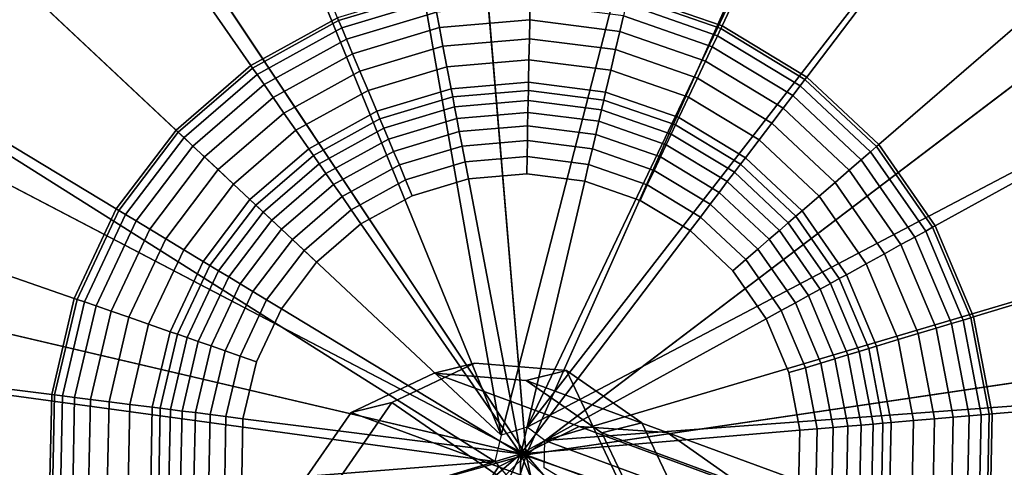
# Model space of a CAD drawing. Extents: x -43.1 to 43.1, y -41.3 to 41.3.
# Tile 148 of 256: x -31.44 to -30.578, y 12.667 to 13.059. Entities that reach past the tile are written whole.
import ezdxf

# ---------------------------------------------------------------- set-up
doc = ezdxf.new("R2010")
doc.units = 0
for name, color, linetype in [('CABLE.1', 18, 'CONTINUOUS'), ('LAMP', 7, 'CONTINUOUS'), ('LAMP_SUPPORT', 18, 'CONTINUOUS')]:
    doc.layers.add(name, color=color, linetype=linetype)

msp = doc.modelspace()

# ---------------------------------------------------------------- linework, layer by layer
at = {"layer": 'CABLE.1'}
for points in [[(-31.1498, 12.715, 16.2055), (-31.077, 12.7494, 16.2091), (-31.0414, 12.7581, 17.3884), (-31.1141, 12.7238, 17.3908)], [(-30.8674, 12.5531, 17.3847), (-31.1141, 12.7238, 17.3908), (-31.0414, 12.7581, 17.3884), (-30.9613, 12.7516, 17.386)], [(-31.077, 12.7494, 16.2091), (-30.9966, 12.7429, 16.2145), (-30.9613, 12.7516, 17.386), (-31.0414, 12.7581, 17.3884)], [(-30.9966, 12.7429, 16.2145), (-30.9303, 12.6972, 16.2203), (-30.8952, 12.7058, 17.3844), (-30.9613, 12.7516, 17.386)], [(-30.8674, 12.5531, 17.3847), (-30.9613, 12.7516, 17.386), (-30.8952, 12.7058, 17.3844), (-30.8609, 12.6332, 17.3839)], [(-31.0207, 12.6673, 15.4031), (-30.9502, 12.7026, 15.4212), (-31.077, 12.7494, 16.2091), (-31.1498, 12.715, 16.2055)], [(-30.9502, 12.7026, 15.4212), (-30.873, 12.6973, 15.446), (-30.9966, 12.7429, 16.2145), (-31.077, 12.7494, 16.2091)], [(-30.873, 12.6973, 15.446), (-30.8097, 12.6528, 15.471), (-30.9303, 12.6972, 16.2203), (-30.9966, 12.7429, 16.2145)], [(-31.1956, 12.6488, 16.2047), (-31.1498, 12.715, 16.2055), (-31.1141, 12.7238, 17.3908), (-31.1598, 12.6576, 17.3927)], [(-30.8674, 12.5531, 17.3847), (-31.1663, 12.5775, 17.3935), (-31.1598, 12.6576, 17.3927), (-31.1141, 12.7238, 17.3908)], [(-31.0655, 12.6008, 15.3967), (-31.0207, 12.6673, 15.4031), (-31.1498, 12.715, 16.2055), (-31.1956, 12.6488, 16.2047)], [(-30.6625, 12.5356, 14.6631), (-30.5988, 12.5734, 14.6951), (-30.9502, 12.7026, 15.4212), (-31.0207, 12.6673, 15.4031)], [(-30.5988, 12.5734, 14.6951), (-30.5308, 12.5715, 14.7391), (-30.873, 12.6973, 15.446), (-30.9502, 12.7026, 15.4212)], [(-30.9303, 12.6972, 16.2203), (-30.8958, 12.6246, 16.225), (-30.8609, 12.6332, 17.3839), (-30.8952, 12.7058, 17.3844)], [(-30.8097, 12.6528, 15.471), (-30.7774, 12.581, 15.4895), (-30.8958, 12.6246, 16.225), (-30.9303, 12.6972, 16.2203)], [(-30.5308, 12.5715, 14.7391), (-30.4769, 12.5304, 14.7833), (-30.8097, 12.6528, 15.471), (-30.873, 12.6973, 15.446)], [(-30.7049, 12.4682, 14.6518), (-30.6625, 12.5356, 14.6631), (-31.0207, 12.6673, 15.4031), (-31.0655, 12.6008, 15.3967)]]:
    msp.add_3dface(points, dxfattribs=at)
at = {"layer": 'LAMP'}
for points in [[(-31.2458, 13.393, 22.1433), (-31.4159, 13.3085, 22.1433), (-30.9965, 12.6777, 22.1433), (-31.0601, 13.4325, 22.1433)], [(-30.8704, 13.4246, 22.1433), (-31.0601, 13.4325, 22.1433), (-30.9965, 12.6777, 22.1433), (-30.6886, 13.3698, 22.1433)], [(-30.5262, 13.2715, 22.1433), (-30.6886, 13.3698, 22.1433), (-30.9965, 12.6777, 22.1433), (-30.3933, 13.1359, 22.1433)], [(-31.5595, 13.1844, 22.1433), (-31.6679, 13.0285, 22.1433), (-30.9965, 12.6777, 22.1433), (-31.4159, 13.3085, 22.1433)], [(-31.1941, 13.2445, 25.2735), (-31.0469, 13.2758, 25.2735), (-30.9965, 12.6777, 25.2735), (-31.3288, 13.1776, 25.2735)], [(-30.8966, 13.2696, 25.2735), (-30.7526, 13.2261, 25.2735), (-30.9965, 12.6777, 25.2735), (-31.0469, 13.2758, 25.2735)], [(-30.6238, 13.1482, 25.2735), (-30.5185, 13.0408, 25.2735), (-30.9965, 12.6777, 25.2735), (-30.7526, 13.2261, 25.2735)], [(-30.5586, 13.2306, 25.2522), (-30.4348, 13.1043, 25.2522), (-30.5185, 13.0408, 25.2735), (-30.6238, 13.1482, 25.2735)], [(-31.4427, 13.0792, 25.2735), (-31.3288, 13.1776, 25.2735), (-30.9965, 12.6777, 25.2735), (-31.5285, 12.9557, 25.2735)], [(-30.2984, 12.9715, 22.1433), (-30.3933, 13.1359, 22.1433), (-30.9965, 12.6777, 22.1433), (-30.2473, 12.7886, 22.1433)], [(-30.4433, 12.9105, 25.2735), (-30.4028, 12.7656, 25.2735), (-30.9965, 12.6777, 25.2735), (-30.5185, 13.0408, 25.2735)], [(-31.734, 12.8505, 22.1433), (-30.9965, 12.6777, 22.1433), (-31.6679, 13.0285, 22.1433)], [(-31.5809, 12.8146, 25.2735), (-31.5285, 12.9557, 25.2735), (-30.9965, 12.6777, 25.2735)], [(-31.7538, 12.6617, 22.1433), (-31.726, 12.4739, 22.1433), (-30.9965, 12.6777, 22.1433), (-31.734, 12.8505, 22.1433)], [(-31.5966, 12.665, 25.2735), (-31.5809, 12.8146, 25.2735), (-30.9965, 12.6777, 25.2735), (-31.5746, 12.5162, 25.2735)], [(-30.2432, 12.5988, 22.1433), (-30.2473, 12.7886, 22.1433), (-30.9965, 12.6777, 22.1433), (-30.2865, 12.4139, 22.1433)], [(-30.3996, 12.6152, 25.2735), (-30.4339, 12.4687, 25.2735), (-30.9965, 12.6777, 25.2735), (-30.4028, 12.7656, 25.2735)], [(-31.6524, 12.2988, 22.1433), (-31.5375, 12.1477, 22.1433), (-30.9965, 12.6777, 22.1433), (-31.726, 12.4739, 22.1433)], [(-31.5162, 12.3775, 25.2735), (-31.5746, 12.5162, 25.2735), (-30.9965, 12.6777, 25.2735), (-31.4252, 12.2577, 25.2735)], [(-31.3887, 12.0298, 22.1434), (-31.2152, 11.9526, 22.1434), (-30.9965, 12.6777, 22.1433), (-31.5375, 12.1477, 22.1433)], [(-31.3073, 12.1643, 25.2735), (-31.4252, 12.2577, 25.2735), (-30.9965, 12.6777, 25.2735), (-31.1698, 12.1031, 25.2735)], [(-31.028, 11.921, 22.1434), (-30.8388, 11.9369, 22.1433), (-30.9965, 12.6777, 22.1433), (-31.2152, 11.9526, 22.1434)], [(-31.0215, 12.0781, 25.2735), (-31.1698, 12.1031, 25.2735), (-30.9965, 12.6777, 25.2735), (-30.8716, 12.0907, 25.2735)], [(-30.7295, 12.1402, 25.2735), (-30.8716, 12.0907, 25.2735), (-30.9965, 12.6777, 25.2735), (-30.6042, 12.2235, 25.2735)], [(-30.6596, 11.9994, 22.1433), (-30.5014, 12.1045, 22.1433), (-30.9965, 12.6777, 22.1433), (-30.8388, 11.9369, 22.1433)], [(-30.5036, 12.3353, 25.2735), (-30.6042, 12.2235, 25.2735), (-30.9965, 12.6777, 25.2735), (-30.4339, 12.4687, 25.2735)], [(-30.3744, 12.2457, 22.1433), (-30.2865, 12.4139, 22.1433), (-30.9965, 12.6777, 22.1433), (-30.5014, 12.1045, 22.1433)]]:
    msp.add_3dface(points, dxfattribs=at)
at = {"layer": 'LAMP_SUPPORT'}
for points in [[(-31.0186, 12.6952, 21.5662), (-31.1806, 13.618, 21.5662), (-30.9815, 13.6347, 21.5662), (-30.7831, 13.6097, 21.5662)], [(-31.0186, 12.6952, 21.5662), (-31.372, 13.5601, 21.5662), (-31.1806, 13.618, 21.5662)], [(-30.9958, 12.7021, 21.5662), (-31.0186, 12.6952, 21.5662), (-30.7831, 13.6097, 21.5662), (-30.5944, 13.5441, 21.5662)], [(-31.0186, 12.6952, 21.5662), (-31.6984, 13.3331, 21.5662), (-31.5471, 13.4638, 21.5662), (-31.372, 13.5601, 21.5662)], [(-30.9958, 12.7021, 21.5662), (-30.5944, 13.5441, 21.5662), (-30.4234, 13.4406, 21.5662)], [(-30.9958, 12.7021, 21.5662), (-30.4234, 13.4406, 21.5662), (-30.2776, 13.3038, 21.5662), (-30.1635, 13.1397, 21.5662)], [(-30.6743, 13.374, 17.7827), (-30.826, 13.4268, 17.7827), (-30.9068, 13.082, 17.7827), (-30.825, 13.0536, 17.7827)], [(-31.2991, 13.3869, 17.7827), (-31.4398, 13.3095, 17.7827), (-31.2376, 13.0188, 17.7827), (-31.1618, 13.0605, 17.7827)], [(-30.5369, 13.2909, 17.7827), (-30.6743, 13.374, 17.7827), (-30.825, 13.0536, 17.7827), (-30.7509, 13.0087, 17.7827)], [(-31.0186, 12.6952, 21.5662), (-31.0241, 12.6719, 21.5662), (-31.8192, 13.1739, 21.5662), (-31.6984, 13.3331, 21.5662)], [(-31.4398, 13.3095, 17.7827), (-31.5614, 13.2046, 17.7827), (-31.3031, 12.9622, 17.7827), (-31.2376, 13.0188, 17.7827)], [(-30.4198, 13.181, 17.7827), (-30.5369, 13.2909, 17.7827), (-30.7509, 13.0087, 17.7827), (-30.6878, 12.9495, 17.7827)], [(-31.5614, 13.2046, 17.7827), (-31.6584, 13.0766, 17.7827), (-31.3554, 12.8932, 17.7827), (-31.3031, 12.9622, 17.7827)], [(-30.3281, 13.0491, 17.7827), (-30.4198, 13.181, 17.7827), (-30.6878, 12.9495, 17.7827), (-30.6384, 12.8784, 17.7827)], [(-31.0241, 12.6719, 21.5662), (-31.9498, 12.7984, 21.5662), (-31.9042, 12.993, 21.5662), (-31.8192, 13.1739, 21.5662)], [(-30.9803, 12.6904, 21.5662), (-30.9958, 12.7021, 21.5662), (-30.1635, 13.1397, 21.5662), (-30.086, 12.9554, 21.5662)], [(-31.0789, 13.0856, 17.7827), (-31.1618, 13.0605, 17.7827), (-31.1608, 13.0581, 17.763), (-31.0784, 13.083, 17.763)], [(-31.0784, 13.083, 17.763), (-31.1608, 13.0581, 17.763), (-31.1581, 13.0517, 17.7108), (-31.0771, 13.0762, 17.7108)], [(-30.8261, 13.0512, 17.763), (-30.9074, 13.0795, 17.763), (-30.9089, 13.0727, 17.7108), (-30.8291, 13.0449, 17.7108)], [(-30.825, 13.0536, 17.7827), (-30.9068, 13.082, 17.7827), (-30.9074, 13.0795, 17.763), (-30.8261, 13.0512, 17.763)], [(-31.6584, 13.0766, 17.7827), (-31.7268, 12.9313, 17.7827), (-31.3923, 12.8149, 17.7827), (-31.3554, 12.8932, 17.7827)], [(-31.0771, 13.0762, 17.7108), (-31.1581, 13.0517, 17.7108), (-31.1539, 13.0418, 17.6355), (-31.0751, 13.0656, 17.6355)], [(-30.9931, 13.0725, 17.6355), (-31.0751, 13.0656, 17.6355), (-31.0725, 13.052, 17.5472), (-30.9934, 13.0587, 17.5472)], [(-30.9114, 13.0622, 17.6355), (-30.9931, 13.0725, 17.6355), (-30.9934, 13.0587, 17.5472), (-30.9146, 13.0487, 17.5472)], [(-30.8291, 13.0449, 17.7108), (-30.9089, 13.0727, 17.7108), (-30.9114, 13.0622, 17.6355), (-30.8336, 13.0352, 17.6355)], [(-31.1618, 13.0605, 17.7827), (-31.2376, 13.0188, 17.7827), (-31.2361, 13.0166, 17.763), (-31.1608, 13.0581, 17.763)], [(-31.0751, 13.0656, 17.6355), (-31.1539, 13.0418, 17.6355), (-31.1485, 13.029, 17.5472), (-31.0725, 13.052, 17.5472)], [(-30.8336, 13.0352, 17.6355), (-30.9114, 13.0622, 17.6355), (-30.9146, 13.0487, 17.5472), (-30.8395, 13.0226, 17.5472)], [(-31.1608, 13.0581, 17.763), (-31.2361, 13.0166, 17.763), (-31.2321, 13.0109, 17.7108), (-31.1581, 13.0517, 17.7108)], [(-31.1581, 13.0517, 17.7108), (-31.2321, 13.0109, 17.7108), (-31.226, 13.0021, 17.6355), (-31.1539, 13.0418, 17.6355)], [(-31.0725, 13.052, 17.5472), (-31.1485, 13.029, 17.5472), (-31.1421, 13.0139, 17.4555), (-31.0694, 13.0358, 17.4555)], [(-30.9934, 13.0587, 17.5472), (-31.0725, 13.052, 17.5472), (-31.0694, 13.0358, 17.4555), (-30.9937, 13.0422, 17.4555)], [(-30.9146, 13.0487, 17.5472), (-30.9934, 13.0587, 17.5472), (-30.9937, 13.0422, 17.4555), (-30.9183, 13.0327, 17.4555)], [(-30.7509, 13.0087, 17.7827), (-30.825, 13.0536, 17.7827), (-30.8261, 13.0512, 17.763), (-30.7525, 13.0067, 17.763)], [(-30.8395, 13.0226, 17.5472), (-30.9146, 13.0487, 17.5472), (-30.9183, 13.0327, 17.4555), (-30.8465, 13.0078, 17.4555)], [(-30.7567, 13.0011, 17.7108), (-30.8291, 13.0449, 17.7108), (-30.8336, 13.0352, 17.6355), (-30.7632, 12.9926, 17.6355)], [(-30.7525, 13.0067, 17.763), (-30.8261, 13.0512, 17.763), (-30.8291, 13.0449, 17.7108), (-30.7567, 13.0011, 17.7108)], [(-30.2658, 12.9011, 17.7827), (-30.3281, 13.0491, 17.7827), (-30.6384, 12.8784, 17.7827), (-30.6048, 12.7986, 17.7827)], [(-31.1539, 13.0418, 17.6355), (-31.226, 13.0021, 17.6355), (-31.2181, 12.9907, 17.5472), (-31.1485, 13.029, 17.5472)], [(-31.0694, 13.0358, 17.4555), (-31.1421, 13.0139, 17.4555), (-31.135, 12.9969, 17.3703), (-31.066, 13.0178, 17.3703)], [(-30.9937, 13.0422, 17.4555), (-31.0694, 13.0358, 17.4555), (-31.066, 13.0178, 17.3703), (-30.9941, 13.0238, 17.3703)], [(-30.9183, 13.0327, 17.4555), (-30.9937, 13.0422, 17.4555), (-30.9941, 13.0238, 17.3703), (-30.9225, 13.0148, 17.3703)], [(-30.7632, 12.9926, 17.6355), (-30.8336, 13.0352, 17.6355), (-30.8395, 13.0226, 17.5472), (-30.7716, 12.9815, 17.5472)], [(-31.1485, 13.029, 17.5472), (-31.2181, 12.9907, 17.5472), (-31.2087, 12.9772, 17.4555), (-31.1421, 13.0139, 17.4555)], [(-30.8465, 13.0078, 17.4555), (-30.9183, 13.0327, 17.4555), (-30.9225, 13.0148, 17.3703), (-30.8544, 12.9911, 17.3703)], [(-31.2376, 13.0188, 17.7827), (-31.3031, 12.9622, 17.7827), (-31.3012, 12.9604, 17.763), (-31.2361, 13.0166, 17.763)], [(-31.066, 13.0178, 17.3703), (-31.135, 12.9969, 17.3703), (-31.1273, 12.9787, 17.3013), (-31.0622, 12.9984, 17.3013)], [(-30.9941, 13.0238, 17.3703), (-31.066, 13.0178, 17.3703), (-31.0622, 12.9984, 17.3013), (-30.9945, 13.0041, 17.3013)], [(-30.9225, 13.0148, 17.3703), (-30.9941, 13.0238, 17.3703), (-30.9945, 13.0041, 17.3013), (-30.927, 12.9956, 17.3013)], [(-30.7716, 12.9815, 17.5472), (-30.8395, 13.0226, 17.5472), (-30.8465, 13.0078, 17.4555), (-30.7815, 12.9684, 17.4555)], [(-31.2361, 13.0166, 17.763), (-31.3012, 12.9604, 17.763), (-31.2961, 12.9557, 17.7108), (-31.2321, 13.0109, 17.7108)], [(-31.2321, 13.0109, 17.7108), (-31.2961, 12.9557, 17.7108), (-31.2883, 12.9483, 17.6355), (-31.226, 13.0021, 17.6355)], [(-31.1421, 13.0139, 17.4555), (-31.2087, 12.9772, 17.4555), (-31.1982, 12.9621, 17.3703), (-31.135, 12.9969, 17.3703)], [(-30.8544, 12.9911, 17.3703), (-30.9225, 13.0148, 17.3703), (-30.927, 12.9956, 17.3013), (-30.8628, 12.9732, 17.3013)], [(-30.6878, 12.9495, 17.7827), (-30.7509, 13.0087, 17.7827), (-30.7525, 13.0067, 17.763), (-30.6898, 12.9478, 17.763)], [(-31.226, 13.0021, 17.6355), (-31.2883, 12.9483, 17.6355), (-31.2782, 12.9388, 17.5472), (-31.2181, 12.9907, 17.5472)], [(-30.9945, 13.0041, 17.3013), (-31.0622, 12.9984, 17.3013), (-31.0609, 12.9913, 17.2841), (-30.9946, 12.9969, 17.2841)], [(-30.927, 12.9956, 17.3013), (-30.9945, 13.0041, 17.3013), (-30.9946, 12.9969, 17.2841), (-30.9286, 12.9886, 17.2841)], [(-30.7815, 12.9684, 17.4555), (-30.8465, 13.0078, 17.4555), (-30.8544, 12.9911, 17.3703), (-30.7927, 12.9537, 17.3703)], [(-30.6951, 12.9432, 17.7108), (-30.7567, 13.0011, 17.7108), (-30.7632, 12.9926, 17.6355), (-30.7032, 12.9362, 17.6355)], [(-30.6898, 12.9478, 17.763), (-30.7525, 13.0067, 17.763), (-30.7567, 13.0011, 17.7108), (-30.6951, 12.9432, 17.7108)], [(-31.135, 12.9969, 17.3703), (-31.1982, 12.9621, 17.3703), (-31.1869, 12.9459, 17.3013), (-31.1273, 12.9787, 17.3013)], [(-31.0622, 12.9984, 17.3013), (-31.1273, 12.9787, 17.3013), (-31.1246, 12.9721, 17.2841), (-31.0609, 12.9913, 17.2841)], [(-31.0609, 12.9913, 17.2841), (-31.1246, 12.9721, 17.2841), (-31.1212, 12.964, 17.2683), (-31.0593, 12.9827, 17.2683)], [(-30.9946, 12.9969, 17.2841), (-31.0609, 12.9913, 17.2841), (-31.0593, 12.9827, 17.2683), (-30.9948, 12.9881, 17.2683)], [(-30.9286, 12.9886, 17.2841), (-30.9946, 12.9969, 17.2841), (-30.9948, 12.9881, 17.2683), (-30.9306, 12.98, 17.2683)], [(-30.8628, 12.9732, 17.3013), (-30.927, 12.9956, 17.3013), (-30.9286, 12.9886, 17.2841), (-30.8658, 12.9668, 17.2841)], [(-30.7927, 12.9537, 17.3703), (-30.8544, 12.9911, 17.3703), (-30.8628, 12.9732, 17.3013), (-30.8046, 12.938, 17.3013)], [(-30.7032, 12.9362, 17.6355), (-30.7632, 12.9926, 17.6355), (-30.7716, 12.9815, 17.5472), (-30.7137, 12.9272, 17.5472)], [(-31.2181, 12.9907, 17.5472), (-31.2782, 12.9388, 17.5472), (-31.2662, 12.9276, 17.4555), (-31.2087, 12.9772, 17.4555)], [(-31.0593, 12.9827, 17.2683), (-31.1212, 12.964, 17.2683), (-31.1171, 12.9544, 17.2543), (-31.0573, 12.9725, 17.2543)], [(-30.9948, 12.9881, 17.2683), (-31.0593, 12.9827, 17.2683), (-31.0573, 12.9725, 17.2543), (-30.995, 12.9778, 17.2543)], [(-30.9306, 12.98, 17.2683), (-30.9948, 12.9881, 17.2683), (-30.995, 12.9778, 17.2543), (-30.933, 12.97, 17.2543)], [(-30.8658, 12.9668, 17.2841), (-30.9286, 12.9886, 17.2841), (-30.9306, 12.98, 17.2683), (-30.8696, 12.9588, 17.2683)], [(-31.2087, 12.9772, 17.4555), (-31.2662, 12.9276, 17.4555), (-31.2528, 12.915, 17.3703), (-31.1982, 12.9621, 17.3703)], [(-31.1273, 12.9787, 17.3013), (-31.1869, 12.9459, 17.3013), (-31.1829, 12.94, 17.2841), (-31.1246, 12.9721, 17.2841)], [(-30.995, 12.9778, 17.2543), (-31.0573, 12.9725, 17.2543), (-31.0551, 12.961, 17.2426), (-30.9953, 12.966, 17.2426)], [(-30.933, 12.97, 17.2543), (-30.995, 12.9778, 17.2543), (-30.9953, 12.966, 17.2426), (-30.9357, 12.9585, 17.2426)], [(-30.8696, 12.9588, 17.2683), (-30.9306, 12.98, 17.2683), (-30.933, 12.97, 17.2543), (-30.874, 12.9494, 17.2543)], [(-30.7137, 12.9272, 17.5472), (-30.7716, 12.9815, 17.5472), (-30.7815, 12.9684, 17.4555), (-30.7261, 12.9164, 17.4555)], [(-31.1246, 12.9721, 17.2841), (-31.1829, 12.94, 17.2841), (-31.1778, 12.9328, 17.2683), (-31.1212, 12.964, 17.2683)], [(-31.0573, 12.9725, 17.2543), (-31.1171, 12.9544, 17.2543), (-31.1126, 12.9436, 17.2426), (-31.0551, 12.961, 17.2426)], [(-30.9953, 12.966, 17.2426), (-31.0551, 12.961, 17.2426), (-31.0527, 12.9482, 17.2337), (-30.9955, 12.9531, 17.2337)], [(-30.9357, 12.9585, 17.2426), (-30.9953, 12.966, 17.2426), (-30.9955, 12.9531, 17.2337), (-30.9386, 12.9459, 17.2337)], [(-30.874, 12.9494, 17.2543), (-30.933, 12.97, 17.2543), (-30.9357, 12.9585, 17.2426), (-30.879, 12.9388, 17.2426)], [(-30.8089, 12.9323, 17.2841), (-30.8658, 12.9668, 17.2841), (-30.8696, 12.9588, 17.2683), (-30.8142, 12.9253, 17.2683)], [(-30.8046, 12.938, 17.3013), (-30.8628, 12.9732, 17.3013), (-30.8658, 12.9668, 17.2841), (-30.8089, 12.9323, 17.2841)], [(-30.7261, 12.9164, 17.4555), (-30.7815, 12.9684, 17.4555), (-30.7927, 12.9537, 17.3703), (-30.7401, 12.9044, 17.3703)], [(-31.3031, 12.9622, 17.7827), (-31.3554, 12.8932, 17.7827), (-31.3532, 12.8919, 17.763), (-31.3012, 12.9604, 17.763)], [(-31.3012, 12.9604, 17.763), (-31.3532, 12.8919, 17.763), (-31.3473, 12.8883, 17.7108), (-31.2961, 12.9557, 17.7108)], [(-31.1982, 12.9621, 17.3703), (-31.2528, 12.915, 17.3703), (-31.2384, 12.9014, 17.3013), (-31.1869, 12.9459, 17.3013)], [(-31.1212, 12.964, 17.2683), (-31.1778, 12.9328, 17.2683), (-31.1719, 12.9243, 17.2543), (-31.1171, 12.9544, 17.2543)], [(-31.0551, 12.961, 17.2426), (-31.1126, 12.9436, 17.2426), (-31.1076, 12.9317, 17.2337), (-31.0527, 12.9482, 17.2337)], [(-30.879, 12.9388, 17.2426), (-30.9357, 12.9585, 17.2426), (-30.9386, 12.9459, 17.2337), (-30.8845, 12.927, 17.2337)], [(-30.8142, 12.9253, 17.2683), (-30.8696, 12.9588, 17.2683), (-30.874, 12.9494, 17.2543), (-30.8205, 12.9171, 17.2543)], [(-31.2961, 12.9557, 17.7108), (-31.3473, 12.8883, 17.7108), (-31.3381, 12.8827, 17.6355), (-31.2883, 12.9483, 17.6355)], [(-31.2883, 12.9483, 17.6355), (-31.3381, 12.8827, 17.6355), (-31.3262, 12.8755, 17.5472), (-31.2782, 12.9388, 17.5472)], [(-31.1171, 12.9544, 17.2543), (-31.1719, 12.9243, 17.2543), (-31.1652, 12.9147, 17.2426), (-31.1126, 12.9436, 17.2426)], [(-31.0527, 12.9482, 17.2337), (-31.1076, 12.9317, 17.2337), (-31.1021, 12.9187, 17.228), (-31.05, 12.9344, 17.228)], [(-30.9955, 12.9531, 17.2337), (-31.0527, 12.9482, 17.2337), (-31.05, 12.9344, 17.228), (-30.9958, 12.939, 17.228)], [(-30.9386, 12.9459, 17.2337), (-30.9955, 12.9531, 17.2337), (-30.9958, 12.939, 17.228), (-30.9419, 12.9322, 17.228)], [(-30.9803, 12.6904, 21.5662), (-30.086, 12.9554, 21.5662), (-30.0485, 12.7591, 21.5662)], [(-30.8205, 12.9171, 17.2543), (-30.874, 12.9494, 17.2543), (-30.879, 12.9388, 17.2426), (-30.8276, 12.9077, 17.2426)], [(-30.7401, 12.9044, 17.3703), (-30.7927, 12.9537, 17.3703), (-30.8046, 12.938, 17.3013), (-30.755, 12.8915, 17.3013)], [(-30.6384, 12.8784, 17.7827), (-30.6878, 12.9495, 17.7827), (-30.6898, 12.9478, 17.763), (-30.6407, 12.8772, 17.763)], [(-31.1869, 12.9459, 17.3013), (-31.2384, 12.9014, 17.3013), (-31.2332, 12.8966, 17.2841), (-31.1829, 12.94, 17.2841)], [(-31.1829, 12.94, 17.2841), (-31.2332, 12.8966, 17.2841), (-31.2268, 12.8905, 17.2683), (-31.1778, 12.9328, 17.2683)], [(-31.1126, 12.9436, 17.2426), (-31.1652, 12.9147, 17.2426), (-31.1578, 12.904, 17.2337), (-31.1076, 12.9317, 17.2337)], [(-30.8845, 12.927, 17.2337), (-30.9386, 12.9459, 17.2337), (-30.9419, 12.9322, 17.228), (-30.8905, 12.9143, 17.228)], [(-30.6468, 12.8738, 17.7108), (-30.6951, 12.9432, 17.7108), (-30.7032, 12.9362, 17.6355), (-30.6562, 12.8686, 17.6355)], [(-30.6407, 12.8772, 17.763), (-30.6898, 12.9478, 17.763), (-30.6951, 12.9432, 17.7108), (-30.6468, 12.8738, 17.7108)], [(-31.7268, 12.9313, 17.7827), (-31.7634, 12.7749, 17.7827), (-31.412, 12.7306, 17.7827), (-31.3923, 12.8149, 17.7827)], [(-31.2782, 12.9388, 17.5472), (-31.3262, 12.8755, 17.5472), (-31.3121, 12.867, 17.4555), (-31.2662, 12.9276, 17.4555)], [(-31.1778, 12.9328, 17.2683), (-31.2268, 12.8905, 17.2683), (-31.2192, 12.8835, 17.2543), (-31.1719, 12.9243, 17.2543)], [(-31.1076, 12.9317, 17.2337), (-31.1578, 12.904, 17.2337), (-31.1498, 12.8925, 17.228), (-31.1021, 12.9187, 17.228)], [(-31.05, 12.9344, 17.228), (-31.1021, 12.9187, 17.228), (-31.0963, 12.9048, 17.226), (-31.0472, 12.9197, 17.226)], [(-30.9958, 12.939, 17.228), (-31.05, 12.9344, 17.228), (-31.0472, 12.9197, 17.226), (-30.9961, 12.924, 17.226)], [(-30.9419, 12.9322, 17.228), (-30.9958, 12.939, 17.228), (-30.9961, 12.924, 17.226), (-30.9453, 12.9176, 17.226)], [(-30.8905, 12.9143, 17.228), (-30.9419, 12.9322, 17.228), (-30.9453, 12.9176, 17.226), (-30.8969, 12.9007, 17.226)], [(-30.8276, 12.9077, 17.2426), (-30.879, 12.9388, 17.2426), (-30.8845, 12.927, 17.2337), (-30.8354, 12.8974, 17.2337)], [(-30.7604, 12.8868, 17.2841), (-30.8089, 12.9323, 17.2841), (-30.8142, 12.9253, 17.2683), (-30.7671, 12.881, 17.2683)], [(-30.755, 12.8915, 17.3013), (-30.8046, 12.938, 17.3013), (-30.8089, 12.9323, 17.2841), (-30.7604, 12.8868, 17.2841)], [(-30.6562, 12.8686, 17.6355), (-30.7032, 12.9362, 17.6355), (-30.7137, 12.9272, 17.5472), (-30.6684, 12.862, 17.5472)], [(-31.2662, 12.9276, 17.4555), (-31.3121, 12.867, 17.4555), (-31.2964, 12.8575, 17.3703), (-31.2528, 12.915, 17.3703)], [(-31.1719, 12.9243, 17.2543), (-31.2192, 12.8835, 17.2543), (-31.2107, 12.8754, 17.2426), (-31.1652, 12.9147, 17.2426)], [(-30.9453, 12.9176, 17.226), (-30.9961, 12.924, 17.226), (-31.0472, 12.9197, 17.226), (-31.0012, 12.6788, 17.226)], [(-30.8354, 12.8974, 17.2337), (-30.8845, 12.927, 17.2337), (-30.8905, 12.9143, 17.228), (-30.8439, 12.8861, 17.228)], [(-30.7671, 12.881, 17.2683), (-30.8142, 12.9253, 17.2683), (-30.8205, 12.9171, 17.2543), (-30.7749, 12.8743, 17.2543)], [(-30.6684, 12.862, 17.5472), (-30.7137, 12.9272, 17.5472), (-30.7261, 12.9164, 17.4555), (-30.6828, 12.854, 17.4555)], [(-31.2528, 12.915, 17.3703), (-31.2964, 12.8575, 17.3703), (-31.2795, 12.8473, 17.3013), (-31.2384, 12.9014, 17.3013)], [(-31.1652, 12.9147, 17.2426), (-31.2107, 12.8754, 17.2426), (-31.2012, 12.8665, 17.2337), (-31.1578, 12.904, 17.2337)], [(-31.1021, 12.9187, 17.228), (-31.1498, 12.8925, 17.228), (-31.1412, 12.8801, 17.226), (-31.0963, 12.9048, 17.226)], [(-31.0472, 12.9197, 17.226), (-31.0963, 12.9048, 17.226), (-31.1412, 12.8801, 17.226), (-31.0012, 12.6788, 17.226)], [(-30.853, 12.8742, 17.226), (-30.8969, 12.9007, 17.226), (-30.9453, 12.9176, 17.226), (-31.0012, 12.6788, 17.226)], [(-30.8439, 12.8861, 17.228), (-30.8905, 12.9143, 17.228), (-30.8969, 12.9007, 17.226), (-30.853, 12.8742, 17.226)], [(-30.7749, 12.8743, 17.2543), (-30.8205, 12.9171, 17.2543), (-30.8276, 12.9077, 17.2426), (-30.7838, 12.8666, 17.2426)], [(-30.6828, 12.854, 17.4555), (-30.7261, 12.9164, 17.4555), (-30.7401, 12.9044, 17.3703), (-30.6989, 12.8452, 17.3703)], [(-30.7838, 12.8666, 17.2426), (-30.8276, 12.9077, 17.2426), (-30.8354, 12.8974, 17.2337), (-30.7936, 12.8581, 17.2337)], [(-31.2384, 12.9014, 17.3013), (-31.2795, 12.8473, 17.3013), (-31.2734, 12.8436, 17.2841), (-31.2332, 12.8966, 17.2841)], [(-31.2332, 12.8966, 17.2841), (-31.2734, 12.8436, 17.2841), (-31.2659, 12.839, 17.2683), (-31.2268, 12.8905, 17.2683)], [(-31.1578, 12.904, 17.2337), (-31.2012, 12.8665, 17.2337), (-31.1909, 12.8569, 17.228), (-31.1498, 12.8925, 17.228)], [(-30.7936, 12.8581, 17.2337), (-30.8354, 12.8974, 17.2337), (-30.8439, 12.8861, 17.228), (-30.8043, 12.8489, 17.228)], [(-30.6989, 12.8452, 17.3703), (-30.7401, 12.9044, 17.3703), (-30.755, 12.8915, 17.3013), (-30.7162, 12.8356, 17.3013)], [(-30.2357, 12.7433, 17.7827), (-30.2658, 12.9011, 17.7827), (-30.6048, 12.7986, 17.7827), (-30.5886, 12.7136, 17.7827)], [(-31.3554, 12.8932, 17.7827), (-31.3923, 12.8149, 17.7827), (-31.3898, 12.814, 17.763), (-31.3532, 12.8919, 17.763)], [(-31.3532, 12.8919, 17.763), (-31.3898, 12.814, 17.763), (-31.3832, 12.8118, 17.7108), (-31.3473, 12.8883, 17.7108)], [(-31.3473, 12.8883, 17.7108), (-31.3832, 12.8118, 17.7108), (-31.3731, 12.8082, 17.6355), (-31.3381, 12.8827, 17.6355)], [(-31.2268, 12.8905, 17.2683), (-31.2659, 12.839, 17.2683), (-31.257, 12.8337, 17.2543), (-31.2192, 12.8835, 17.2543)], [(-31.1498, 12.8925, 17.228), (-31.1909, 12.8569, 17.228), (-31.18, 12.8466, 17.226), (-31.1412, 12.8801, 17.226)], [(-30.7162, 12.8356, 17.3013), (-30.755, 12.8915, 17.3013), (-30.7604, 12.8868, 17.2841), (-30.7224, 12.8322, 17.2841)], [(-31.3381, 12.8827, 17.6355), (-31.3731, 12.8082, 17.6355), (-31.36, 12.8037, 17.5472), (-31.3262, 12.8755, 17.5472)], [(-31.2192, 12.8835, 17.2543), (-31.257, 12.8337, 17.2543), (-31.2469, 12.8276, 17.2426), (-31.2107, 12.8754, 17.2426)], [(-31.1412, 12.8801, 17.226), (-31.18, 12.8466, 17.226), (-31.2109, 12.8058, 17.226), (-31.0012, 12.6788, 17.226)], [(-30.8043, 12.8489, 17.228), (-30.8439, 12.8861, 17.228), (-30.853, 12.8742, 17.226), (-30.8157, 12.8391, 17.226)], [(-30.7302, 12.8279, 17.2683), (-30.7671, 12.881, 17.2683), (-30.7749, 12.8743, 17.2543), (-30.7392, 12.823, 17.2543)], [(-30.7224, 12.8322, 17.2841), (-30.7604, 12.8868, 17.2841), (-30.7671, 12.881, 17.2683), (-30.7302, 12.8279, 17.2683)], [(-31.3262, 12.8755, 17.5472), (-31.36, 12.8037, 17.5472), (-31.3445, 12.7983, 17.4555), (-31.3121, 12.867, 17.4555)], [(-31.2107, 12.8754, 17.2426), (-31.2469, 12.8276, 17.2426), (-31.2358, 12.8209, 17.2337), (-31.2012, 12.8665, 17.2337)], [(-30.7864, 12.797, 17.226), (-30.8157, 12.8391, 17.226), (-30.853, 12.8742, 17.226), (-31.0012, 12.6788, 17.226)], [(-30.7392, 12.823, 17.2543), (-30.7749, 12.8743, 17.2543), (-30.7838, 12.8666, 17.2426), (-30.7495, 12.8173, 17.2426)], [(-30.614, 12.7959, 17.7108), (-30.6468, 12.8738, 17.7108), (-30.6562, 12.8686, 17.6355), (-30.6243, 12.7928, 17.6355)], [(-30.6073, 12.7979, 17.763), (-30.6407, 12.8772, 17.763), (-30.6468, 12.8738, 17.7108), (-30.614, 12.7959, 17.7108)], [(-30.6048, 12.7986, 17.7827), (-30.6384, 12.8784, 17.7827), (-30.6407, 12.8772, 17.763), (-30.6073, 12.7979, 17.763)], [(-31.3121, 12.867, 17.4555), (-31.3445, 12.7983, 17.4555), (-31.3271, 12.7922, 17.3703), (-31.2964, 12.8575, 17.3703)], [(-31.2012, 12.8665, 17.2337), (-31.2358, 12.8209, 17.2337), (-31.2238, 12.8136, 17.228), (-31.1909, 12.8569, 17.228)], [(-30.7495, 12.8173, 17.2426), (-30.7838, 12.8666, 17.2426), (-30.7936, 12.8581, 17.2337), (-30.7609, 12.811, 17.2337)], [(-30.6375, 12.7887, 17.5472), (-30.6684, 12.862, 17.5472), (-30.6828, 12.854, 17.4555), (-30.6533, 12.784, 17.4555)], [(-30.6243, 12.7928, 17.6355), (-30.6562, 12.8686, 17.6355), (-30.6684, 12.862, 17.5472), (-30.6375, 12.7887, 17.5472)], [(-31.2964, 12.8575, 17.3703), (-31.3271, 12.7922, 17.3703), (-31.3084, 12.7857, 17.3013), (-31.2795, 12.8473, 17.3013)], [(-31.1909, 12.8569, 17.228), (-31.2238, 12.8136, 17.228), (-31.2109, 12.8058, 17.226), (-31.18, 12.8466, 17.226)], [(-30.7609, 12.811, 17.2337), (-30.7936, 12.8581, 17.2337), (-30.8043, 12.8489, 17.228), (-30.7732, 12.8043, 17.228)], [(-30.6533, 12.784, 17.4555), (-30.6828, 12.854, 17.4555), (-30.6989, 12.8452, 17.3703), (-30.6709, 12.7787, 17.3703)], [(-31.2795, 12.8473, 17.3013), (-31.3084, 12.7857, 17.3013), (-31.3017, 12.7834, 17.2841), (-31.2734, 12.8436, 17.2841)], [(-30.7732, 12.8043, 17.228), (-30.8043, 12.8489, 17.228), (-30.8157, 12.8391, 17.226), (-30.7864, 12.797, 17.226)], [(-30.6709, 12.7787, 17.3703), (-30.6989, 12.8452, 17.3703), (-30.7162, 12.8356, 17.3013), (-30.6898, 12.773, 17.3013)], [(-31.2734, 12.8436, 17.2841), (-31.3017, 12.7834, 17.2841), (-31.2934, 12.7805, 17.2683), (-31.2659, 12.839, 17.2683)], [(-31.2659, 12.839, 17.2683), (-31.2934, 12.7805, 17.2683), (-31.2836, 12.7771, 17.2543), (-31.257, 12.8337, 17.2543)], [(-31.257, 12.8337, 17.2543), (-31.2836, 12.7771, 17.2543), (-31.2725, 12.7732, 17.2426), (-31.2469, 12.8276, 17.2426)], [(-31.2469, 12.8276, 17.2426), (-31.2725, 12.7732, 17.2426), (-31.2602, 12.769, 17.2337), (-31.2358, 12.8209, 17.2337)], [(-30.7051, 12.7683, 17.2683), (-30.7302, 12.8279, 17.2683), (-30.7392, 12.823, 17.2543), (-30.715, 12.7653, 17.2543)], [(-30.6967, 12.7709, 17.2841), (-30.7224, 12.8322, 17.2841), (-30.7302, 12.8279, 17.2683), (-30.7051, 12.7683, 17.2683)], [(-30.6898, 12.773, 17.3013), (-30.7162, 12.8356, 17.3013), (-30.7224, 12.8322, 17.2841), (-30.6967, 12.7709, 17.2841)], [(-31.2358, 12.8209, 17.2337), (-31.2602, 12.769, 17.2337), (-31.2469, 12.7643, 17.228), (-31.2238, 12.8136, 17.228)], [(-30.715, 12.7653, 17.2543), (-30.7392, 12.823, 17.2543), (-30.7495, 12.8173, 17.2426), (-30.7262, 12.7619, 17.2426)], [(-31.3923, 12.8149, 17.7827), (-31.412, 12.7306, 17.7827), (-31.4094, 12.7303, 17.763), (-31.3898, 12.814, 17.763)], [(-31.3898, 12.814, 17.763), (-31.4094, 12.7303, 17.763), (-31.4025, 12.7294, 17.7108), (-31.3832, 12.8118, 17.7108)], [(-31.3832, 12.8118, 17.7108), (-31.4025, 12.7294, 17.7108), (-31.3919, 12.7281, 17.6355), (-31.3731, 12.8082, 17.6355)], [(-31.2238, 12.8136, 17.228), (-31.2469, 12.7643, 17.228), (-31.2328, 12.7594, 17.226), (-31.2109, 12.8058, 17.226)], [(-30.7387, 12.7582, 17.2337), (-30.7609, 12.811, 17.2337), (-30.7732, 12.8043, 17.228), (-30.7521, 12.7541, 17.228)], [(-30.7262, 12.7619, 17.2426), (-30.7495, 12.8173, 17.2426), (-30.7609, 12.811, 17.2337), (-30.7387, 12.7582, 17.2337)], [(-31.3731, 12.8082, 17.6355), (-31.3919, 12.7281, 17.6355), (-31.3781, 12.7264, 17.5472), (-31.36, 12.8037, 17.5472)], [(-31.36, 12.8037, 17.5472), (-31.3781, 12.7264, 17.5472), (-31.3618, 12.7243, 17.4555), (-31.3445, 12.7983, 17.4555)], [(-31.2109, 12.8058, 17.226), (-31.2328, 12.7594, 17.226), (-31.2445, 12.7095, 17.226), (-31.0012, 12.6788, 17.226)], [(-30.7521, 12.7541, 17.228), (-30.7732, 12.8043, 17.228), (-30.7864, 12.797, 17.226), (-30.7665, 12.7498, 17.226)], [(-31.0241, 12.6719, 21.5662), (-31.9539, 12.5986, 21.5662), (-31.9498, 12.7984, 21.5662)], [(-31.3445, 12.7983, 17.4555), (-31.3618, 12.7243, 17.4555), (-31.3435, 12.722, 17.3703), (-31.3271, 12.7922, 17.3703)], [(-30.7569, 12.6994, 17.226), (-30.7665, 12.7498, 17.226), (-30.7864, 12.797, 17.226), (-31.0012, 12.6788, 17.226)], [(-30.5981, 12.7128, 17.7108), (-30.614, 12.7959, 17.7108), (-30.6243, 12.7928, 17.6355), (-30.6088, 12.7119, 17.6355)], [(-30.5912, 12.7134, 17.763), (-30.6073, 12.7979, 17.763), (-30.614, 12.7959, 17.7108), (-30.5981, 12.7128, 17.7108)], [(-30.5886, 12.7136, 17.7827), (-30.6048, 12.7986, 17.7827), (-30.6073, 12.7979, 17.763), (-30.5912, 12.7134, 17.763)], [(-31.3271, 12.7922, 17.3703), (-31.3435, 12.722, 17.3703), (-31.3239, 12.7195, 17.3013), (-31.3084, 12.7857, 17.3013)], [(-31.3084, 12.7857, 17.3013), (-31.3239, 12.7195, 17.3013), (-31.3169, 12.7186, 17.2841), (-31.3017, 12.7834, 17.2841)], [(-30.6227, 12.7107, 17.5472), (-30.6375, 12.7887, 17.5472), (-30.6533, 12.784, 17.4555), (-30.639, 12.7094, 17.4555)], [(-30.6088, 12.7119, 17.6355), (-30.6243, 12.7928, 17.6355), (-30.6375, 12.7887, 17.5472), (-30.6227, 12.7107, 17.5472)], [(-31.3017, 12.7834, 17.2841), (-31.3169, 12.7186, 17.2841), (-31.3081, 12.7175, 17.2683), (-31.2934, 12.7805, 17.2683)], [(-31.2934, 12.7805, 17.2683), (-31.3081, 12.7175, 17.2683), (-31.2978, 12.7162, 17.2543), (-31.2836, 12.7771, 17.2543)], [(-31.2836, 12.7771, 17.2543), (-31.2978, 12.7162, 17.2543), (-31.2862, 12.7148, 17.2426), (-31.2725, 12.7732, 17.2426)], [(-30.6574, 12.7078, 17.3703), (-30.6709, 12.7787, 17.3703), (-30.6898, 12.773, 17.3013), (-30.6771, 12.7062, 17.3013)], [(-30.639, 12.7094, 17.4555), (-30.6533, 12.784, 17.4555), (-30.6709, 12.7787, 17.3703), (-30.6574, 12.7078, 17.3703)], [(-31.7634, 12.7749, 17.7827), (-31.7667, 12.6143, 17.7827), (-31.4138, 12.6441, 17.7827), (-31.412, 12.7306, 17.7827)], [(-31.2725, 12.7732, 17.2426), (-31.2862, 12.7148, 17.2426), (-31.2733, 12.7131, 17.2337), (-31.2602, 12.769, 17.2337)], [(-31.2602, 12.769, 17.2337), (-31.2733, 12.7131, 17.2337), (-31.2594, 12.7114, 17.228), (-31.2469, 12.7643, 17.228)], [(-30.6929, 12.7048, 17.2683), (-30.7051, 12.7683, 17.2683), (-30.715, 12.7653, 17.2543), (-30.7033, 12.7039, 17.2543)], [(-30.6842, 12.7056, 17.2841), (-30.6967, 12.7709, 17.2841), (-30.7051, 12.7683, 17.2683), (-30.6929, 12.7048, 17.2683)], [(-30.6771, 12.7062, 17.3013), (-30.6898, 12.773, 17.3013), (-30.6967, 12.7709, 17.2841), (-30.6842, 12.7056, 17.2841)], [(-31.2469, 12.7643, 17.228), (-31.2594, 12.7114, 17.228), (-31.2445, 12.7095, 17.226), (-31.2328, 12.7594, 17.226)], [(-30.9803, 12.6904, 21.5662), (-30.0485, 12.7591, 21.5662), (-30.0526, 12.5593, 21.5662), (-30.0982, 12.3647, 21.5662)], [(-30.715, 12.703, 17.2426), (-30.7262, 12.7619, 17.2426), (-30.7387, 12.7582, 17.2337), (-30.7279, 12.7019, 17.2337)], [(-30.7033, 12.7039, 17.2543), (-30.715, 12.7653, 17.2543), (-30.7262, 12.7619, 17.2426), (-30.715, 12.703, 17.2426)], [(-30.7419, 12.7007, 17.228), (-30.7521, 12.7541, 17.228), (-30.7665, 12.7498, 17.226), (-30.7569, 12.6994, 17.226)], [(-30.7279, 12.7019, 17.2337), (-30.7387, 12.7582, 17.2337), (-30.7521, 12.7541, 17.228), (-30.7419, 12.7007, 17.228)], [(-30.239, 12.5828, 17.7827), (-30.2357, 12.7433, 17.7827), (-30.5886, 12.7136, 17.7827), (-30.5904, 12.6271, 17.7827)], [(-31.412, 12.7306, 17.7827), (-31.4138, 12.6441, 17.7827), (-31.4112, 12.6443, 17.763), (-31.4094, 12.7303, 17.763)], [(-31.4094, 12.7303, 17.763), (-31.4112, 12.6443, 17.763), (-31.4043, 12.6449, 17.7108), (-31.4025, 12.7294, 17.7108)], [(-31.4025, 12.7294, 17.7108), (-31.4043, 12.6449, 17.7108), (-31.3936, 12.6458, 17.6355), (-31.3919, 12.7281, 17.6355)], [(-31.3919, 12.7281, 17.6355), (-31.3936, 12.6458, 17.6355), (-31.3798, 12.6469, 17.5472), (-31.3781, 12.7264, 17.5472)], [(-31.3781, 12.7264, 17.5472), (-31.3798, 12.6469, 17.5472), (-31.3634, 12.6483, 17.4555), (-31.3618, 12.7243, 17.4555)], [(-31.3618, 12.7243, 17.4555), (-31.3634, 12.6483, 17.4555), (-31.345, 12.6499, 17.3703), (-31.3435, 12.722, 17.3703)], [(-31.3435, 12.722, 17.3703), (-31.345, 12.6499, 17.3703), (-31.3253, 12.6515, 17.3013), (-31.3239, 12.7195, 17.3013)], [(-31.3239, 12.7195, 17.3013), (-31.3253, 12.6515, 17.3013), (-31.3182, 12.6521, 17.2841), (-31.3169, 12.7186, 17.2841)], [(-31.3169, 12.7186, 17.2841), (-31.3182, 12.6521, 17.2841), (-31.3095, 12.6529, 17.2683), (-31.3081, 12.7175, 17.2683)], [(-31.3081, 12.7175, 17.2683), (-31.3095, 12.6529, 17.2683), (-31.2991, 12.6537, 17.2543), (-31.2978, 12.7162, 17.2543)], [(-31.2978, 12.7162, 17.2543), (-31.2991, 12.6537, 17.2543), (-31.2874, 12.6547, 17.2426), (-31.2862, 12.7148, 17.2426)], [(-31.2862, 12.7148, 17.2426), (-31.2874, 12.6547, 17.2426), (-31.2745, 12.6558, 17.2337), (-31.2733, 12.7131, 17.2337)], [(-31.2733, 12.7131, 17.2337), (-31.2745, 12.6558, 17.2337), (-31.2605, 12.657, 17.228), (-31.2594, 12.7114, 17.228)], [(-31.2594, 12.7114, 17.228), (-31.2605, 12.657, 17.228), (-31.2455, 12.6583, 17.226), (-31.2445, 12.7095, 17.226)], [(-31.2445, 12.7095, 17.226), (-31.2455, 12.6583, 17.226), (-31.2359, 12.6079, 17.226), (-31.0012, 12.6788, 17.226)], [(-30.6589, 12.6357, 17.3703), (-30.6574, 12.7078, 17.3703), (-30.6771, 12.7062, 17.3013), (-30.6785, 12.6382, 17.3013)], [(-30.6406, 12.6334, 17.4555), (-30.639, 12.7094, 17.4555), (-30.6574, 12.7078, 17.3703), (-30.6589, 12.6357, 17.3703)], [(-30.6243, 12.6313, 17.5472), (-30.6227, 12.7107, 17.5472), (-30.639, 12.7094, 17.4555), (-30.6406, 12.6334, 17.4555)], [(-30.6105, 12.6296, 17.6355), (-30.6088, 12.7119, 17.6355), (-30.6227, 12.7107, 17.5472), (-30.6243, 12.6313, 17.5472)], [(-30.5999, 12.6283, 17.7108), (-30.5981, 12.7128, 17.7108), (-30.6088, 12.7119, 17.6355), (-30.6105, 12.6296, 17.6355)], [(-30.593, 12.6274, 17.763), (-30.5912, 12.7134, 17.763), (-30.5981, 12.7128, 17.7108), (-30.5999, 12.6283, 17.7108)], [(-30.5904, 12.6271, 17.7827), (-30.5886, 12.7136, 17.7827), (-30.5912, 12.7134, 17.763), (-30.593, 12.6274, 17.763)], [(-30.7696, 12.5983, 17.226), (-30.758, 12.6482, 17.226), (-30.7569, 12.6994, 17.226), (-31.0012, 12.6788, 17.226)], [(-30.7431, 12.6463, 17.228), (-30.7419, 12.7007, 17.228), (-30.7569, 12.6994, 17.226), (-30.758, 12.6482, 17.226)], [(-30.7291, 12.6445, 17.2337), (-30.7279, 12.7019, 17.2337), (-30.7419, 12.7007, 17.228), (-30.7431, 12.6463, 17.228)], [(-30.7162, 12.6429, 17.2426), (-30.715, 12.703, 17.2426), (-30.7279, 12.7019, 17.2337), (-30.7291, 12.6445, 17.2337)], [(-30.7046, 12.6415, 17.2543), (-30.7033, 12.7039, 17.2543), (-30.715, 12.703, 17.2426), (-30.7162, 12.6429, 17.2426)], [(-30.6943, 12.6402, 17.2683), (-30.6929, 12.7048, 17.2683), (-30.7033, 12.7039, 17.2543), (-30.7046, 12.6415, 17.2543)], [(-30.6855, 12.6391, 17.2841), (-30.6842, 12.7056, 17.2841), (-30.6929, 12.7048, 17.2683), (-30.6943, 12.6402, 17.2683)], [(-30.6785, 12.6382, 17.3013), (-30.6771, 12.7062, 17.3013), (-30.6842, 12.7056, 17.2841), (-30.6855, 12.6391, 17.2841)], [(-30.9808, 12.6665, 21.5662), (-30.9803, 12.6904, 21.5662), (-30.0982, 12.3647, 21.5662), (-30.1832, 12.1838, 21.5662)], [(-31.2359, 12.6079, 17.226), (-31.216, 12.5607, 17.226), (-31.1867, 12.5186, 17.226), (-31.0012, 12.6788, 17.226)], [(-31.1867, 12.5186, 17.226), (-31.1494, 12.4835, 17.226), (-31.1055, 12.457, 17.226), (-31.0012, 12.6788, 17.226)], [(-31.1055, 12.457, 17.226), (-31.0571, 12.4401, 17.226), (-31.0063, 12.4337, 17.226), (-31.0012, 12.6788, 17.226)], [(-31.0063, 12.4337, 17.226), (-30.9552, 12.438, 17.226), (-30.9061, 12.4529, 17.226), (-31.0012, 12.6788, 17.226)], [(-30.9061, 12.4529, 17.226), (-30.8612, 12.4776, 17.226), (-30.8224, 12.5111, 17.226), (-31.0012, 12.6788, 17.226)], [(-30.8224, 12.5111, 17.226), (-30.7915, 12.5519, 17.226), (-30.7696, 12.5983, 17.226), (-31.0012, 12.6788, 17.226)], [(-31.0241, 12.6719, 21.5662), (-31.0114, 12.6572, 21.5662), (-31.9164, 12.4022, 21.5662), (-31.9539, 12.5986, 21.5662)]]:
    msp.add_3dface(points, dxfattribs=at)

doc.saveas('drawing.dxf')
